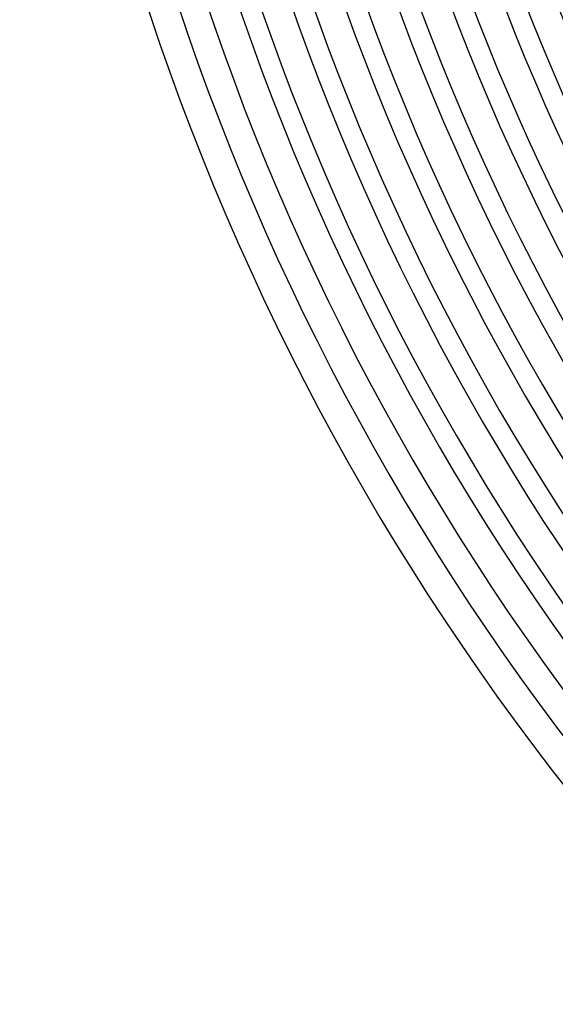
# Model space of a CAD drawing. Header units: millimetres. Extents: x -385 to 385, y -385 to 385.
# Tile 2 of 103: x -345 to -273, y -243 to -109. Entities that reach past the tile are written whole.
import ezdxf

# ---------------------------------------------------------------- set-up
doc = ezdxf.new("R2010")
doc.units = ezdxf.units.MM
doc.layers.add('THICK', color=7, linetype='Continuous')

msp = doc.modelspace()

# ---------------------------------------------------------------- linework, layer by layer
at = {"layer": 'THICK'}
for radius, start, end in [(333.25, 180.2123, 224.7877), (345, 180.3321, 224.6678), (341, 180.3083, 224.6917), (337.25, 180.3398, 224.6602), (330.5, 180.3467, 224.6533), (326.5, 180.2365, 224.7635), (323.75, 180.354, 224.6461), (319.75, 180.2591, 224.7409), (317, 180.3615, 224.6385), (313, 180.2804, 224.7196), (310.25, 180.3694, 224.6306), (306.25, 180.3007, 224.6993), (303.5, 180.3776, 224.6224), (299.5, 180.3202, 224.6798), (296.75, 180.3862, 224.6139), (292.75, 180.3391, 224.6609), (290, 180.3951, 224.6049), (286, 180.3575, 224.6425), (283.25, 180.4045, 224.5955), (279.25, 180.3754, 224.6245), (276.5, 180.4145, 224.5856)]:
    msp.add_arc((0, 0), radius, start, end, dxfattribs=at)

doc.saveas('drawing.dxf')
